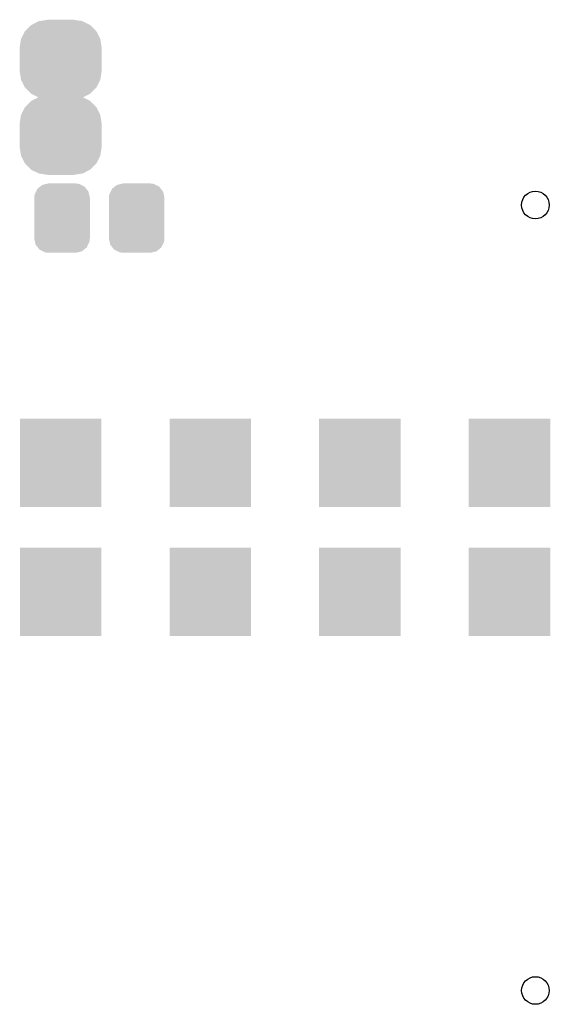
# Model space of a CAD drawing. Extents: x -1.3 to 24.2, y -3.9 to 53.4.
# Tile 40 of 42: x 13.9 to 17.8, y 39.7 to 46.9. Entities that reach past the tile are written whole.
import ezdxf

# ---------------------------------------------------------------- set-up
doc = ezdxf.new("R2010")
doc.units = 0
doc.layers.get('0').update_dxf_attribs({"linetype": 'CONTINUOUS'})
doc.layers.add('LTE_CAT_1_5_CLICK_V101_GTS', color=8, linetype='CONTINUOUS')

# ---------------------------------------------------------------- blocks, each defined once
blk = doc.blocks.new('CUSTOM_164')
for points in [[(-0.1811, 0.216046), (-0.16218, 0.231098), (0.177908, 0.216046), (0.166226, 0.231098)], [(-0.16218, 0.231098), (-0.1451, 0.244686), (0.166226, 0.231098), (0.139542, 0.244686)], [(-0.1451, 0.244686), (-0.114282, 0.251972), (0.139542, 0.244686), (0.125232, 0.251972)], [(-0.114282, 0.251972), (-0.10033, 0.25527), (0.125232, 0.251972), (0.10033, 0.25527)], [(-0.20447, 0.14986), (-0.201478, 0.1748), (0.20447, 0.14986), (0.198894, 0.1748)], [(-0.20447, -0.14986), (-0.20447, 0.14986), (0.20447, -0.14986), (0.20447, 0.14986)], [(-0.201478, 0.1748), (-0.19162, 0.194754), (0.198894, 0.1748), (0.19443, 0.194754)], [(-0.19162, 0.194754), (-0.1811, 0.216046), (0.19443, 0.194754), (0.177908, 0.216046)], [(-0.198892, -0.1748), (-0.20447, -0.14986), (0.201478, -0.1748), (0.20447, -0.14986)], [(-0.19443, -0.194754), (-0.198892, -0.1748), (0.191618, -0.194754), (0.201478, -0.1748)], [(-0.177906, -0.216046), (-0.19443, -0.194754), (0.1811, -0.216046), (0.191618, -0.194754)], [(-0.166226, -0.231098), (-0.177906, -0.216046), (0.162178, -0.231098), (0.1811, -0.216046)], [(-0.13954, -0.244686), (-0.166226, -0.231098), (0.1451, -0.244686), (0.162178, -0.231098)], [(-0.125232, -0.251972), (-0.13954, -0.244686), (0.11428, -0.251972), (0.1451, -0.244686)], [(-0.10033, -0.25527), (-0.125232, -0.251972), (0.10033, -0.25527), (0.11428, -0.251972)]]:
    blk.add_solid(points)
blk = doc.blocks.new('CUSTOM_165')
for points in [[(-0.155604, 0.281774), (-0.099074, 0.290828), (0.15884, 0.281774), (0.09906, 0.290828)], [(-0.099074, 0.290828), (-0.09906, 0.29083), (0.09906, 0.290828), (0.09906, 0.29083)], [(-0.09906, 0.29083), (-0.09906, 0.2921), (0.09906, 0.29083), (0.09906, 0.2921)], [(-0.260894, 0.208698), (-0.218856, 0.251454), (0.26161, 0.208698), (0.218122, 0.251454)], [(-0.218856, 0.251454), (-0.214962, 0.253464), (0.218122, 0.251454), (0.216076, 0.253464)], [(-0.214962, 0.253464), (-0.16211, 0.280732), (0.216076, 0.253464), (0.160948, 0.280732)], [(-0.16211, 0.280732), (-0.155604, 0.281774), (0.160948, 0.280732), (0.15884, 0.281774)], [(-0.30099, 0.0889), (-0.291936, 0.148686), (0.30099, 0.0889), (0.291416, 0.148686)], [(-0.291936, 0.148686), (-0.290322, 0.15195), (0.291416, 0.148686), (0.290892, 0.15195)], [(-0.290322, 0.15195), (-0.263624, 0.20592), (0.290892, 0.15195), (0.263044, 0.20592)], [(-0.263624, 0.20592), (-0.260894, 0.208698), (0.263044, 0.20592), (0.26161, 0.208698)], [(-0.30099, -0.0889), (-0.30099, 0.0889), (0.30099, -0.0889), (0.30099, 0.0889)], [(-0.291414, -0.148682), (-0.30099, -0.0889), (0.291936, -0.148682), (0.30099, -0.0889)], [(-0.290892, -0.15195), (-0.291414, -0.148682), (0.290318, -0.15195), (0.291936, -0.148682)], [(-0.263048, -0.205916), (-0.290892, -0.15195), (0.263624, -0.205916), (0.290318, -0.15195)], [(-0.261614, -0.208696), (-0.263048, -0.205916), (0.26089, -0.208696), (0.263624, -0.205916)], [(-0.218128, -0.25145), (-0.261614, -0.208696), (0.218858, -0.25145), (0.26089, -0.208696)], [(-0.21608, -0.253464), (-0.218128, -0.25145), (0.214954, -0.253464), (0.218858, -0.25145)], [(-0.16096, -0.28073), (-0.21608, -0.253464), (0.16211, -0.28073), (0.214954, -0.253464)], [(-0.158846, -0.281776), (-0.16096, -0.28073), (0.155578, -0.281776), (0.16211, -0.28073)], [(-0.099072, -0.290828), (-0.158846, -0.281776), (0.09906, -0.290828), (0.155578, -0.281776)], [(-0.09906, -0.29083), (-0.099072, -0.290828), (0.09906, -0.29083), (0.09906, -0.290828)], [(-0.09906, -0.2921), (-0.09906, -0.29083), (0.09906, -0.2921), (0.09906, -0.29083)]]:
    blk.add_solid(points)
blk = doc.blocks.new('RECTANGLE_167')
blk.add_solid([(0.29972, 0.32512), (0.29972, -0.32512), (-0.29972, 0.32512), (-0.29972, -0.32512)])
blk = doc.blocks.new('ROUND_15')
blk.add_circle((0, 0), 0.1016)

msp = doc.modelspace()

# ---------------------------------------------------------------- block references
at = {"layer": 'LTE_CAT_1_5_CLICK_V101_GTS'}
for name, p in [('CUSTOM_165', (14.18082, 46.6344)), ('CUSTOM_165', (14.18082, 46.0756)), ('CUSTOM_164', (14.19098, 45.466)), ('CUSTOM_164', (14.73962, 45.466)), ('ROUND_15', (17.67078, 45.56252)), ('RECTANGLE_167', (14.18082, 43.66514)), ('RECTANGLE_167', (15.28064, 43.66514)), ('RECTANGLE_167', (16.38046, 43.66514)), ('RECTANGLE_167', (17.48028, 43.66514)), ('RECTANGLE_167', (14.18082, 42.71518)), ('RECTANGLE_167', (15.28064, 42.71518)), ('RECTANGLE_167', (16.38046, 42.71518)), ('RECTANGLE_167', (17.48028, 42.71518)), ('ROUND_15', (17.67078, 39.78148))]:
    msp.add_blockref(name, p, dxfattribs=at)

doc.saveas('drawing.dxf')
